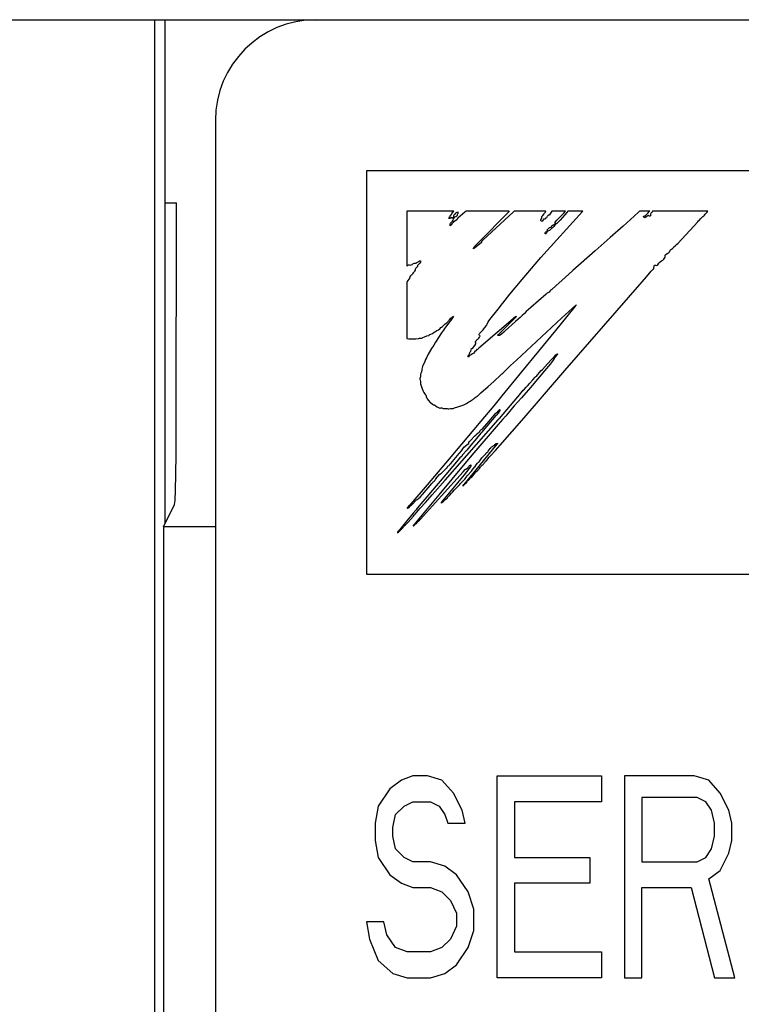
# Model space of a CAD drawing. Extents: x 63 to 816, y 33 to 569.
# Tile 8 of 23: x 441 to 448, y 424 to 434. Entities that reach past the tile are written whole.
import ezdxf

# ---------------------------------------------------------------- set-up
doc = ezdxf.new("R2010")
doc.units = 0
doc.header["$LTSCALE"] = 46.2
doc.layers.add('ALL_CURVE', color=7, linetype='CONTINUOUS')
doc.layers.add('ALL_FEATURES', color=7, linetype='CONTINUOUS')

msp = doc.modelspace()

# ---------------------------------------------------------------- linework, layer by layer
at = {"layer": 'ALL_CURVE', "color": 4, "linetype": 'CONTINUOUS'}
for p, q in [((444.5, 432.5), (444.5, 428.5)), ((481.5, 432.5), (444.5, 432.5)), ((444.5, 428.5), (462.5, 428.5)), ((444.96, 426.5), (444.845, 426.4574)), ((445.1037, 426.5), (444.96, 426.5)), ((445.2475, 426.4574), (445.1037, 426.5)), ((445.7937, 424.5), (445.7937, 426.5)), ((445.7937, 426.5), (446.8288, 426.5)), ((446.8288, 426.5), (446.8288, 426.2447)), ((447.0587, 426.5), (447.0587, 424.5)), ((447.7488, 426.5), (447.0587, 426.5)), ((447.8925, 426.4574), (447.7488, 426.5)), ((444.845, 426.4574), (444.73, 426.3723)), ((445.3625, 426.3298), (445.2475, 426.4574)), ((448.0075, 426.3298), (447.8925, 426.4574)), ((444.73, 426.3723), (444.615, 426.2021)), ((445.4488, 426.1596), (445.3625, 426.3298)), ((448.0938, 426.1596), (448.0075, 426.3298)), ((444.615, 426.2021), (444.5863, 426.0319)), ((444.7875, 426.117), (444.8738, 426.2021)), ((444.8738, 426.2021), (444.96, 426.2447)), ((444.96, 426.2447), (445.1325, 426.2447)), ((445.1325, 426.2447), (445.2187, 426.2021)), ((445.2187, 426.2021), (445.2763, 426.117)), ((445.9663, 426.2447), (445.9663, 425.6915)), ((446.8288, 426.2447), (445.9663, 426.2447)), ((447.2312, 426.2872), (447.2312, 425.6489)), ((447.7775, 426.2872), (447.2312, 426.2872)), ((447.8637, 426.2447), (447.7775, 426.2872)), ((447.9213, 426.1596), (447.8637, 426.2447)), ((444.7588, 425.9894), (444.7875, 426.117)), ((445.2763, 426.117), (445.305, 426.0319)), ((445.4775, 426.0319), (445.4488, 426.1596)), ((447.95, 426.0319), (447.9213, 426.1596)), ((448.1225, 426.0319), (448.0938, 426.1596)), ((444.5863, 426.0319), (444.5863, 425.8617)), ((445.305, 426.0319), (445.4775, 426.0319)), ((447.95, 425.9043), (447.95, 426.0319)), ((448.1225, 425.8617), (448.1225, 426.0319)), ((444.7588, 425.9043), (444.7588, 425.9894)), ((444.5863, 425.8617), (444.615, 425.6915)), ((444.7875, 425.7766), (444.7588, 425.9043)), ((447.9213, 425.7766), (447.95, 425.9043)), ((448.0938, 425.734), (448.1225, 425.8617)), ((444.8738, 425.6915), (444.7875, 425.7766)), ((447.8637, 425.6915), (447.9213, 425.7766)), ((448.0075, 425.5638), (448.0938, 425.734)), ((444.615, 425.6915), (444.73, 425.5213)), ((444.96, 425.6489), (444.8738, 425.6915)), ((445.1325, 425.6489), (444.96, 425.6489)), ((445.2763, 425.6064), (445.1325, 425.6489)), ((445.9663, 425.6915), (446.7137, 425.6915)), ((446.7137, 425.6915), (446.7137, 425.4362)), ((447.2312, 425.6489), (447.7775, 425.6489)), ((447.7775, 425.6489), (447.8637, 425.6915)), ((444.73, 425.5213), (444.845, 425.4362)), ((445.3912, 425.5213), (445.2763, 425.6064)), ((445.5063, 425.3511), (445.3912, 425.5213)), ((447.8925, 425.4787), (448.0075, 425.5638)), ((444.845, 425.4362), (444.96, 425.3936)), ((445.9663, 425.4362), (445.9663, 424.7553)), ((446.7137, 425.4362), (445.9663, 425.4362)), ((448.1512, 424.5), (447.8925, 425.4787)), ((444.96, 425.3936), (445.1325, 425.3936)), ((445.1325, 425.3936), (445.2475, 425.3511)), ((445.2475, 425.3511), (445.3338, 425.266)), ((445.5637, 425.1809), (445.5063, 425.3511)), ((447.2312, 424.5), (447.2312, 425.3936)), ((447.2312, 425.3936), (447.72, 425.3936)), ((447.72, 425.3936), (447.95, 424.5)), ((445.3338, 425.266), (445.3912, 425.1383)), ((445.3912, 425.1383), (445.3912, 425.0106)), ((445.5637, 424.9681), (445.5637, 425.1809)), ((444.5, 425.0532), (444.5288, 424.883)), ((444.6725, 425.0532), (444.5, 425.0532)), ((444.7012, 424.9255), (444.6725, 425.0532)), ((445.3912, 425.0106), (445.3338, 424.883)), ((445.5063, 424.7979), (445.5637, 424.9681)), ((444.5288, 424.883), (444.615, 424.6702)), ((444.7875, 424.7979), (444.7012, 424.9255)), ((445.3338, 424.883), (445.2475, 424.7979)), ((444.9025, 424.7553), (444.7875, 424.7979)), ((445.1325, 424.7553), (444.9025, 424.7553)), ((445.2475, 424.7979), (445.1325, 424.7553)), ((445.3912, 424.6277), (445.5063, 424.7979)), ((445.9663, 424.7553), (446.8288, 424.7553)), ((446.8288, 424.7553), (446.8288, 424.5)), ((444.615, 424.6702), (444.7588, 424.5426)), ((444.7588, 424.5426), (444.9025, 424.5)), ((445.1325, 424.5), (445.2763, 424.5426)), ((445.2763, 424.5426), (445.3912, 424.6277)), ((444.9025, 424.5), (445.1325, 424.5)), ((446.8288, 424.5), (445.7937, 424.5)), ((447.0587, 424.5), (447.2312, 424.5)), ((447.95, 424.5), (448.1512, 424.5))]:
    msp.add_line(p, q, dxfattribs=at)
at = {"layer": 'ALL_FEATURES', "color": 7, "linetype": 'CONTINUOUS'}
for p, q in [((394, 434), (482, 434)), ((442.3953, 434), (442.3953, 413.3184)), ((442.5, 434), (442.5, 429)), ((443, 433), (443, 413.5)), ((442.5, 432.1835), (442.6137, 432.1835)), ((444.9, 432.1), (444.9, 431.5596)), ((445.3646, 432.1), (444.9, 432.1)), ((445.3287, 432.0512), (445.3345, 432.0617)), ((445.3345, 432.0617), (445.3409, 432.0682)), ((445.3409, 432.0682), (445.3436, 432.0707)), ((445.3436, 432.0707), (445.3471, 432.0767)), ((445.3471, 432.0767), (445.3486, 432.0875)), ((445.3486, 432.0875), (445.3529, 432.0907)), ((445.3529, 432.0907), (445.3633, 432.0984)), ((445.3667, 432.062), (445.3632, 432.0544)), ((445.3633, 432.0984), (445.3646, 432.1)), ((445.3738, 432.0715), (445.3667, 432.062)), ((445.3831, 432.0815), (445.3738, 432.0715)), ((445.3881, 432.0851), (445.3831, 432.0815)), ((445.3938, 432.0881), (445.3881, 432.0851)), ((445.4082, 432.0925), (445.3938, 432.0881)), ((445.3987, 432.0576), (445.4004, 432.0602)), ((445.4004, 432.0602), (445.4018, 432.0661)), ((445.4018, 432.0661), (445.4021, 432.0674)), ((445.4021, 432.0674), (445.4051, 432.0751)), ((445.4755, 432.0921), (445.4051, 432.0304)), ((445.4051, 432.0751), (445.4073, 432.0794)), ((445.4073, 432.0794), (445.4091, 432.0868)), ((445.4091, 432.0868), (445.4082, 432.0925)), ((445.4802, 432.0964), (445.4755, 432.0921)), ((445.4854, 432.1), (445.4802, 432.0964)), ((445.9156, 432.1), (445.4854, 432.1)), ((445.9547, 432.091), (445.6549, 431.8166)), ((445.8746, 432.0577), (445.9135, 432.0976)), ((445.9135, 432.0976), (445.9156, 432.1)), ((445.9648, 432.1), (445.9547, 432.091)), ((446.2765, 432.1), (445.9648, 432.1)), ((446.2283, 431.6404), (446.6419, 432.0976)), ((446.2476, 432.059), (446.2596, 432.0735)), ((446.2596, 432.0735), (446.2658, 432.0808)), ((446.2658, 432.0808), (446.2729, 432.0908)), ((446.2729, 432.0908), (446.2765, 432.1)), ((446.2996, 432.0595), (446.297, 432.0566)), ((446.3046, 432.062), (446.2996, 432.0595)), ((446.3115, 432.0617), (446.3046, 432.062)), ((446.3152, 432.0664), (446.3115, 432.0617)), ((446.3243, 432.0822), (446.3152, 432.0664)), ((446.3299, 432.0919), (446.3243, 432.0822)), ((446.3358, 432.1), (446.3299, 432.0919)), ((446.4736, 432.1), (446.3358, 432.1)), ((446.3859, 432.0109), (446.4366, 432.0622)), ((446.4644, 432.0646), (446.4198, 432.0133)), ((446.4366, 432.0622), (446.4557, 432.0815)), ((446.4557, 432.0815), (446.4736, 432.1)), ((446.4857, 432.0894), (446.4644, 432.0646)), ((446.4955, 432.1), (446.4857, 432.0894)), ((446.6439, 432.1), (446.4955, 432.1)), ((446.6419, 432.0976), (446.6439, 432.1)), ((447.1967, 432.0902), (447.1552, 432.0521)), ((447.2077, 432.1), (447.1967, 432.0902)), ((447.3089, 432.1), (447.2077, 432.1)), ((447.2583, 432.0549), (447.2686, 432.0618)), ((447.2686, 432.0618), (447.2829, 432.0751)), ((447.2829, 432.0751), (447.291, 432.0836)), ((447.291, 432.0836), (447.3037, 432.0964)), ((447.3037, 432.0964), (447.3089, 432.1)), ((447.3187, 432.079), (447.3164, 432.0703)), ((447.3164, 432.0703), (447.3172, 432.0577)), ((447.3231, 432.085), (447.3187, 432.079)), ((447.3237, 432.0855), (447.3231, 432.085)), ((447.3277, 432.0891), (447.3237, 432.0855)), ((447.331, 432.0936), (447.3277, 432.0891)), ((447.3365, 432.1), (447.331, 432.0936)), ((447.8826, 432.1), (447.3365, 432.1)), ((447.8443, 432.0556), (447.8496, 432.0617)), ((447.8496, 432.0617), (447.8572, 432.0716)), ((447.8572, 432.0716), (447.8688, 432.0825)), ((447.8688, 432.0825), (447.8705, 432.084)), ((447.8705, 432.084), (447.8786, 432.0925)), ((447.8786, 432.0925), (447.8826, 432.1)), ((445.3142, 432.0285), (445.3185, 432.0362)), ((445.3189, 432.0271), (445.3142, 432.0285)), ((445.3185, 432.0362), (445.3242, 432.0436)), ((445.3261, 432.028), (445.3189, 432.0271)), ((445.3242, 432.0436), (445.3287, 432.0512)), ((445.3328, 432.0304), (445.3261, 432.028)), ((445.3281, 431.9572), (445.3284, 431.9703)), ((445.3284, 431.9703), (445.3296, 431.9761)), ((445.3296, 431.9761), (445.3315, 431.9811)), ((445.3381, 431.9668), (445.3307, 431.9585)), ((445.3315, 431.9811), (445.3374, 431.9898)), ((445.3369, 432.0339), (445.3328, 432.0304)), ((445.3409, 432.0383), (445.3369, 432.0339)), ((445.3374, 431.9898), (445.3479, 431.9995)), ((445.3451, 431.9751), (445.3381, 431.9668)), ((445.3449, 432.0403), (445.3409, 432.0383)), ((445.3467, 432.0343), (445.3449, 432.0403)), ((445.3603, 431.991), (445.3451, 431.9751)), ((445.3492, 432.0307), (445.3467, 432.0343)), ((445.3479, 431.9995), (445.3521, 432.0035)), ((445.3536, 432.0329), (445.3492, 432.0307)), ((445.3521, 432.0035), (445.3582, 432.0115)), ((445.3567, 432.0354), (445.3536, 432.0329)), ((445.3603, 432.0411), (445.3567, 432.0354)), ((445.3582, 432.0115), (445.3631, 432.025)), ((445.3632, 432.0544), (445.3603, 432.0411)), ((445.3756, 432.0034), (445.3603, 431.991)), ((445.3631, 432.025), (445.3687, 432.0357)), ((445.3687, 432.0357), (445.3756, 432.0437)), ((445.3756, 432.0437), (445.3843, 432.049)), ((445.3873, 432.0132), (445.3756, 432.0034)), ((445.3843, 432.049), (445.3958, 432.055)), ((445.4051, 432.0304), (445.3873, 432.0132)), ((445.3958, 432.055), (445.3987, 432.0576)), ((445.642, 431.8231), (445.8746, 432.0577)), ((446.229, 432.0102), (446.2293, 432.0164)), ((446.2319, 432.0048), (446.229, 432.0102)), ((446.2293, 432.0164), (446.2329, 432.0243)), ((446.2389, 432.0003), (446.2319, 432.0048)), ((446.2329, 432.0243), (446.2364, 432.0295)), ((446.2364, 432.0295), (446.2379, 432.034)), ((446.2379, 432.034), (446.2382, 432.043)), ((446.2382, 432.043), (446.2383, 432.0437)), ((446.2383, 432.0437), (446.2395, 432.0484)), ((446.2414, 432.001), (446.2389, 432.0003)), ((446.2395, 432.0484), (446.2476, 432.059)), ((446.2446, 432.0058), (446.2414, 432.001)), ((446.2497, 432.0154), (446.2446, 432.0058)), ((446.254, 432.0203), (446.2497, 432.0154)), ((446.2584, 432.0217), (446.254, 432.0203)), ((446.2671, 432.0231), (446.2584, 432.0217)), ((446.2757, 432.0277), (446.2671, 432.0231)), ((446.2841, 432.0358), (446.2757, 432.0277)), ((446.2919, 432.0474), (446.2841, 432.0358)), ((446.2944, 432.0521), (446.2919, 432.0474)), ((446.297, 432.0566), (446.2944, 432.0521)), ((446.3373, 431.9527), (446.3388, 431.9621)), ((446.3388, 431.9621), (446.3454, 431.962)), ((446.3454, 431.962), (446.3531, 431.9651)), ((446.3531, 431.9651), (446.3624, 431.9723)), ((446.3624, 431.9723), (446.3725, 431.983)), ((446.3703, 431.9684), (446.363, 431.9596)), ((446.3673, 431.9894), (446.3697, 431.993)), ((446.3684, 431.9873), (446.3673, 431.9894)), ((446.3729, 431.9859), (446.3684, 431.9873)), ((446.3697, 431.993), (446.3859, 432.0109)), ((446.3766, 431.9727), (446.3703, 431.9684)), ((446.3725, 431.983), (446.3748, 431.9854)), ((446.3748, 431.9854), (446.3729, 431.9859)), ((446.3862, 431.978), (446.3766, 431.9727)), ((446.3921, 431.9839), (446.3862, 431.978)), ((446.4198, 432.0133), (446.3921, 431.9839)), ((447.1552, 432.0521), (447.0444, 431.9538)), ((447.2478, 432.0506), (447.2488, 432.0518)), ((447.2478, 432.0467), (447.2478, 432.0506)), ((447.2502, 432.0418), (447.2478, 432.0467)), ((447.2488, 432.0518), (447.2583, 432.0549)), ((447.2548, 432.0371), (447.2502, 432.0418)), ((447.2582, 432.0363), (447.2548, 432.0371)), ((447.268, 432.0401), (447.2582, 432.0363)), ((447.2745, 432.0442), (447.268, 432.0401)), ((447.2799, 432.0496), (447.2745, 432.0442)), ((447.2848, 432.0542), (447.2799, 432.0496)), ((447.2933, 432.0579), (447.2848, 432.0542)), ((447.2967, 432.059), (447.2933, 432.0579)), ((447.2997, 432.0524), (447.2967, 432.059)), ((447.3016, 432.0508), (447.2997, 432.0524)), ((447.3036, 432.0502), (447.3016, 432.0508)), ((447.3082, 432.0512), (447.3036, 432.0502)), ((447.3142, 432.0553), (447.3082, 432.0512)), ((447.3172, 432.0577), (447.3142, 432.0553)), ((447.5871, 431.7816), (447.7835, 431.9966)), ((447.7835, 431.9966), (447.7923, 432.0044)), ((447.7923, 432.0044), (447.799, 432.0103)), ((447.799, 432.0103), (447.8155, 432.0269)), ((447.8155, 432.0269), (447.8257, 432.04)), ((447.8257, 432.04), (447.8313, 432.0461)), ((447.8313, 432.0461), (447.8346, 432.0485)), ((447.8346, 432.0485), (447.8443, 432.0556)), ((445.3307, 431.9585), (445.3281, 431.9572)), ((446.2692, 431.8839), (446.2724, 431.8895)), ((446.2696, 431.8793), (446.2692, 431.8839)), ((446.2703, 431.8781), (446.2696, 431.8793)), ((446.2738, 431.8757), (446.2703, 431.8781)), ((446.2724, 431.8895), (446.2791, 431.8951)), ((446.2783, 431.8765), (446.2738, 431.8757)), ((446.28, 431.8791), (446.2783, 431.8765)), ((446.2791, 431.8951), (446.2864, 431.9003)), ((446.2826, 431.8861), (446.28, 431.8791)), ((446.2878, 431.8932), (446.2826, 431.8861)), ((446.2864, 431.9003), (446.2915, 431.9058)), ((446.2981, 431.9016), (446.2878, 431.8932)), ((446.2915, 431.9058), (446.2935, 431.9119)), ((446.2932, 431.917), (446.2947, 431.9217)), ((446.2935, 431.9119), (446.2932, 431.917)), ((446.2947, 431.9217), (446.2968, 431.9238)), ((446.2968, 431.9238), (446.3001, 431.9258)), ((446.3124, 431.9111), (446.2981, 431.9016)), ((446.3001, 431.9258), (446.3025, 431.9284)), ((446.3025, 431.9284), (446.3066, 431.9333)), ((446.3066, 431.9333), (446.3134, 431.9383)), ((446.326, 431.9212), (446.3124, 431.9111)), ((446.3134, 431.9383), (446.3223, 431.941)), ((446.3223, 431.941), (446.327, 431.9423)), ((446.3344, 431.9302), (446.326, 431.9212)), ((446.327, 431.9423), (446.3332, 431.9463)), ((446.3332, 431.9463), (446.3373, 431.9527)), ((446.3413, 431.9326), (446.3344, 431.9302)), ((446.3482, 431.9386), (446.3413, 431.9326)), ((446.3565, 431.9498), (446.3482, 431.9386)), ((446.363, 431.9596), (446.3565, 431.9498)), ((447.0444, 431.9538), (446.9142, 431.8396)), ((445.584, 431.7647), (445.599, 431.78)), ((445.599, 431.78), (445.642, 431.8231)), ((445.6394, 431.7912), (445.6027, 431.76)), ((445.641, 431.8003), (445.6394, 431.7912)), ((445.6454, 431.8079), (445.641, 431.8003)), ((445.652, 431.8143), (445.6454, 431.8079)), ((445.6549, 431.8166), (445.652, 431.8143)), ((446.9142, 431.8396), (446.7679, 431.7071)), ((447.5649, 431.7621), (447.5744, 431.7698)), ((447.5744, 431.7698), (447.5871, 431.7816)), ((445.5701, 431.733), (445.5615, 431.7269)), ((445.5615, 431.7269), (445.5619, 431.7312)), ((445.5619, 431.7312), (445.5652, 431.7394)), ((445.5652, 431.7394), (445.5656, 431.7402)), ((445.5656, 431.7402), (445.5711, 431.7493)), ((445.6027, 431.76), (445.5701, 431.733)), ((445.5711, 431.7493), (445.584, 431.7647)), ((446.7679, 431.7071), (446.5454, 431.5113)), ((447.4623, 431.6658), (447.4687, 431.672)), ((447.4687, 431.672), (447.4813, 431.6802)), ((447.4813, 431.6802), (447.4866, 431.6836)), ((447.4866, 431.6836), (447.498, 431.6925)), ((447.498, 431.6925), (447.5063, 431.7022)), ((447.5063, 431.7022), (447.512, 431.7139)), ((447.512, 431.7139), (447.5145, 431.7165)), ((447.5145, 431.7165), (447.5239, 431.7228)), ((447.5239, 431.7228), (447.5344, 431.7316)), ((447.5344, 431.7316), (447.5427, 431.7421)), ((447.5427, 431.7421), (447.5486, 431.7487)), ((447.5486, 431.7487), (447.5649, 431.7621)), ((444.9432, 431.5684), (444.9535, 431.5735)), ((444.9535, 431.5735), (444.9592, 431.578)), ((444.9592, 431.578), (444.9667, 431.5829)), ((444.9667, 431.5829), (444.9756, 431.5851)), ((444.9756, 431.5851), (444.984, 431.5854)), ((444.984, 431.5854), (444.9902, 431.5861)), ((444.9902, 431.5861), (444.9997, 431.5908)), ((444.9997, 431.5908), (445.0179, 431.6036)), ((445.0179, 431.5744), (445.0099, 431.5676)), ((445.0179, 431.6036), (445.0262, 431.6071)), ((445.0263, 431.5839), (445.0179, 431.5744)), ((445.0262, 431.6071), (445.034, 431.6075)), ((445.033, 431.5963), (445.0263, 431.5839)), ((445.0361, 431.6022), (445.033, 431.5963)), ((445.034, 431.6075), (445.0359, 431.6067)), ((445.0359, 431.6067), (445.0367, 431.6055)), ((445.0367, 431.6055), (445.0361, 431.6022)), ((446.0423, 431.4229), (446.1708, 431.5747)), ((446.1708, 431.5747), (446.2283, 431.6404)), ((447.3882, 431.569), (447.3986, 431.5848)), ((447.3986, 431.5848), (447.411, 431.5981)), ((447.411, 431.5981), (447.4246, 431.6086)), ((447.4246, 431.6086), (447.437, 431.6154)), ((447.437, 431.6154), (447.4391, 431.6165)), ((447.4391, 431.6165), (447.4448, 431.6215)), ((447.4448, 431.6215), (447.4469, 431.624)), ((447.4469, 431.624), (447.4556, 431.6364)), ((447.4556, 431.6364), (447.4596, 431.6455)), ((447.4592, 431.6553), (447.4595, 431.6592)), ((447.4599, 431.6509), (447.4592, 431.6553)), ((447.4595, 431.6592), (447.4623, 431.6658)), ((447.4596, 431.6455), (447.4599, 431.6509)), ((444.9, 431.5596), (444.9036, 431.56)), ((444.9036, 431.56), (444.9073, 431.564)), ((444.9073, 431.564), (444.9098, 431.5664)), ((444.9098, 431.5664), (444.9151, 431.5686)), ((444.9151, 431.5686), (444.9187, 431.5687)), ((444.9187, 431.5687), (444.9232, 431.5677)), ((444.9232, 431.5677), (444.933, 431.5664)), ((444.933, 431.5664), (444.9432, 431.5684)), ((444.9553, 431.4791), (444.952, 431.4729)), ((444.9611, 431.4895), (444.9553, 431.4791)), ((444.9645, 431.493), (444.9611, 431.4895)), ((444.9707, 431.498), (444.9645, 431.493)), ((444.9764, 431.5065), (444.9707, 431.498)), ((444.9805, 431.5169), (444.9764, 431.5065)), ((444.9809, 431.519), (444.9805, 431.5169)), ((444.9828, 431.5259), (444.9809, 431.519)), ((444.9882, 431.5332), (444.9828, 431.5259)), ((444.9929, 431.5377), (444.9882, 431.5332)), ((445.0011, 431.5451), (444.9929, 431.5377)), ((445.0037, 431.5554), (445.0011, 431.5451)), ((445.0063, 431.5637), (445.0037, 431.5554)), ((445.0099, 431.5676), (445.0063, 431.5637)), ((446.5454, 431.5113), (446.4698, 431.4424)), ((447.2752, 431.45), (447.3235, 431.5054)), ((447.3235, 431.5054), (447.3433, 431.5264)), ((447.3433, 431.5264), (447.3488, 431.5308)), ((447.3488, 431.5308), (447.349, 431.533)), ((447.349, 431.533), (447.3529, 431.5571)), ((447.3529, 431.5571), (447.355, 431.5653)), ((447.355, 431.5653), (447.3653, 431.5647)), ((447.3653, 431.5647), (447.3672, 431.5645)), ((447.3672, 431.5645), (447.3781, 431.5639)), ((447.3781, 431.5639), (447.3844, 431.5654)), ((447.3844, 431.5654), (447.3882, 431.569)), ((444.9029, 431.4039), (444.9, 431.3949)), ((444.9, 431.3949), (444.9, 430.8393)), ((444.9096, 431.4145), (444.9029, 431.4039)), ((444.9197, 431.4262), (444.9096, 431.4145)), ((444.9241, 431.4315), (444.9197, 431.4262)), ((444.9269, 431.4396), (444.9241, 431.4315)), ((444.9291, 431.4483), (444.9269, 431.4396)), ((444.9298, 431.4504), (444.9291, 431.4483)), ((444.9341, 431.4592), (444.9298, 431.4504)), ((444.9407, 431.4659), (444.9341, 431.4592)), ((444.9502, 431.4706), (444.9407, 431.4659)), ((444.952, 431.4729), (444.9502, 431.4706)), ((445.922, 431.2779), (446.0423, 431.4229)), ((446.4698, 431.4424), (446.3778, 431.3603)), ((446.4663, 430.5217), (447.2337, 431.4017)), ((447.2337, 431.4017), (447.2752, 431.45)), ((446.2808, 431.2794), (446.1287, 431.1461)), ((446.2904, 431.2872), (446.2808, 431.2794)), ((446.298, 431.2917), (446.2904, 431.2872)), ((446.31, 431.2996), (446.298, 431.2917)), ((446.3177, 431.3072), (446.31, 431.2996)), ((446.3223, 431.3158), (446.3177, 431.3072)), ((446.3246, 431.3166), (446.3223, 431.3158)), ((446.337, 431.3257), (446.3246, 431.3166)), ((446.3778, 431.3603), (446.337, 431.3257)), ((445.8324, 431.1653), (445.8509, 431.1898)), ((445.8509, 431.1898), (445.922, 431.2779)), ((445.7231, 431.0253), (445.8034, 431.1289)), ((445.8034, 431.1289), (445.8269, 431.1583)), ((445.8269, 431.1583), (445.8305, 431.1619)), ((445.8305, 431.1619), (445.8324, 431.1653)), ((446.0654, 431.088), (446.0442, 431.0672)), ((446.0832, 431.1052), (446.0654, 431.088)), ((446.1287, 431.1461), (446.0832, 431.1052)), ((446.4316, 431.0393), (446.5412, 431.1394)), ((446.5685, 431.1575), (446.4873, 431.0569)), ((446.5412, 431.1394), (446.575, 431.1689)), ((446.5802, 431.1727), (446.5685, 431.1575)), ((446.575, 431.1689), (446.5802, 431.1727)), ((445.2793, 430.9823), (445.2942, 430.9941)), ((445.2942, 430.9941), (445.3078, 431.0062)), ((445.3078, 431.0062), (445.3139, 431.0139)), ((445.3155, 430.9927), (445.311, 430.9855)), ((445.3139, 431.0139), (445.3215, 431.0245)), ((445.3269, 431.0072), (445.3155, 430.9927)), ((445.3215, 431.0245), (445.3358, 431.0391)), ((445.344, 431.0303), (445.3269, 431.0072)), ((445.3358, 431.0391), (445.3532, 431.0535)), ((445.3533, 431.0442), (445.344, 431.0303)), ((445.3532, 431.0535), (445.3616, 431.0592)), ((445.3616, 431.0592), (445.3533, 431.0442)), ((445.976, 431.053), (445.6135, 430.7415)), ((445.6959, 430.9821), (445.7068, 431.0022)), ((445.7068, 431.0022), (445.7231, 431.0253)), ((445.8575, 430.9277), (445.9478, 431.0172)), ((445.9761, 431.0072), (445.8736, 430.9161)), ((445.9478, 431.0172), (445.9814, 431.0514)), ((445.9811, 431.0542), (445.976, 431.053)), ((446.0027, 431.0297), (445.9761, 431.0072)), ((445.9857, 431.0564), (445.9811, 431.0542)), ((445.9814, 431.0514), (445.9857, 431.0564)), ((445.9853, 430.6241), (446.4316, 431.0393)), ((446.0216, 431.0461), (446.0027, 431.0297)), ((446.0442, 431.0672), (446.0216, 431.0461)), ((446.4873, 431.0569), (446.3735, 430.9173)), ((445.1385, 430.8818), (445.1524, 430.8886)), ((445.1524, 430.8886), (445.171, 430.901)), ((445.171, 430.901), (445.1824, 430.909)), ((445.1824, 430.909), (445.195, 430.9164)), ((445.195, 430.9164), (445.2116, 430.9255)), ((445.2116, 430.9255), (445.2263, 430.9353)), ((445.2263, 430.9353), (445.2296, 430.9386)), ((445.2296, 430.9386), (445.2349, 430.9464)), ((445.2441, 430.8942), (445.2296, 430.874)), ((445.2349, 430.9464), (445.2424, 430.9521)), ((445.2424, 430.9521), (445.2522, 430.9569)), ((445.2616, 430.9216), (445.2441, 430.8942)), ((445.2522, 430.9569), (445.2531, 430.9573)), ((445.2531, 430.9573), (445.2567, 430.9601)), ((445.2567, 430.9601), (445.2641, 430.969)), ((445.262, 430.9223), (445.2616, 430.9216)), ((445.2733, 430.9369), (445.262, 430.9223)), ((445.2641, 430.969), (445.2793, 430.9823)), ((445.2842, 430.9504), (445.2733, 430.9369)), ((445.307, 430.9794), (445.2842, 430.9504)), ((445.311, 430.9855), (445.307, 430.9794)), ((445.62, 430.8871), (445.6336, 430.9028)), ((445.6336, 430.9028), (445.6415, 430.9109)), ((445.6415, 430.9109), (445.6558, 430.9248)), ((445.6558, 430.9248), (445.6636, 430.9333)), ((445.6636, 430.9333), (445.6743, 430.9465)), ((445.6743, 430.9465), (445.689, 430.9667)), ((445.689, 430.9667), (445.6925, 430.9731)), ((445.6925, 430.9731), (445.6959, 430.9821)), ((445.8106, 430.8817), (445.8575, 430.9277)), ((445.8603, 430.9022), (445.8368, 430.8818)), ((445.8736, 430.9161), (445.8603, 430.9022)), ((446.3735, 430.9173), (446.0358, 430.5084)), ((444.9, 430.8393), (444.9179, 430.8354)), ((444.9179, 430.8354), (444.9416, 430.8337)), ((444.9416, 430.8337), (444.9711, 430.8348)), ((444.9711, 430.8348), (444.989, 430.8367)), ((444.989, 430.8367), (445.0164, 430.8393)), ((445.0164, 430.8393), (445.0254, 430.8402)), ((445.0254, 430.8402), (445.0449, 430.8431)), ((445.0449, 430.8431), (445.0533, 430.8464)), ((445.0533, 430.8464), (445.0589, 430.8498)), ((445.0589, 430.8498), (445.0729, 430.8563)), ((445.0729, 430.8563), (445.0985, 430.8637)), ((445.0985, 430.8637), (445.1157, 430.8691)), ((445.1157, 430.8691), (445.1233, 430.874)), ((445.1233, 430.874), (445.1255, 430.8772)), ((445.1255, 430.8772), (445.127, 430.8789)), ((445.127, 430.8789), (445.1385, 430.8818)), ((445.1824, 430.8007), (445.166, 430.7725)), ((445.219, 430.8584), (445.1824, 430.8007)), ((445.2296, 430.874), (445.219, 430.8584)), ((445.5805, 430.8086), (445.583, 430.8143)), ((445.5808, 430.8012), (445.5805, 430.8086)), ((445.5836, 430.7921), (445.5808, 430.8012)), ((445.583, 430.8143), (445.5854, 430.8167)), ((445.5839, 430.7916), (445.5836, 430.7921)), ((445.585, 430.788), (445.5839, 430.7916)), ((445.5854, 430.8167), (445.5888, 430.8187)), ((445.5888, 430.8187), (445.591, 430.8213)), ((445.591, 430.8213), (445.5945, 430.8275)), ((445.5945, 430.8275), (445.5965, 430.8295)), ((445.5965, 430.8295), (445.6046, 430.8332)), ((445.6046, 430.8332), (445.6127, 430.8404)), ((445.6127, 430.8404), (445.6203, 430.8512)), ((445.6166, 430.8749), (445.617, 430.8823)), ((445.6191, 430.8692), (445.6166, 430.8749)), ((445.617, 430.8823), (445.62, 430.8871)), ((445.6236, 430.8647), (445.6191, 430.8692)), ((445.6203, 430.8512), (445.6245, 430.8596)), ((445.6254, 430.8631), (445.6236, 430.8647)), ((445.6245, 430.8596), (445.6254, 430.8631)), ((445.801, 430.868), (445.8027, 430.8734)), ((445.8073, 430.868), (445.801, 430.868)), ((445.8027, 430.8734), (445.8074, 430.8786)), ((445.8183, 430.8695), (445.8073, 430.868)), ((445.8074, 430.8786), (445.8106, 430.8817)), ((445.8258, 430.873), (445.8183, 430.8695)), ((445.8368, 430.8818), (445.8258, 430.873)), ((445.145, 430.7383), (445.112, 430.6829)), ((445.166, 430.7725), (445.145, 430.7383)), ((445.5205, 430.6872), (445.5234, 430.6959)), ((445.523, 430.7005), (445.5285, 430.7048)), ((445.5234, 430.6959), (445.523, 430.7005)), ((445.5285, 430.7048), (445.5333, 430.713)), ((445.5333, 430.713), (445.5375, 430.7257)), ((445.5375, 430.7257), (445.5405, 430.7381)), ((445.5405, 430.7381), (445.5416, 430.7402)), ((445.5416, 430.7402), (445.544, 430.7395)), ((445.544, 430.7395), (445.5479, 430.7376)), ((445.5479, 430.7376), (445.5513, 430.7383)), ((445.5513, 430.7383), (445.5546, 430.7433)), ((445.5624, 430.6939), (445.5515, 430.6848)), ((445.5546, 430.7433), (445.5605, 430.7536)), ((445.5605, 430.7536), (445.5724, 430.7699)), ((445.5691, 430.7032), (445.5624, 430.6939)), ((445.5736, 430.7129), (445.5691, 430.7032)), ((445.5724, 430.7699), (445.5832, 430.7843)), ((445.5766, 430.7125), (445.5736, 430.7129)), ((445.5792, 430.7131), (445.5766, 430.7125)), ((445.5835, 430.7164), (445.5792, 430.7131)), ((445.5832, 430.7843), (445.585, 430.788)), ((445.5919, 430.7294), (445.5835, 430.7164)), ((445.5954, 430.7316), (445.5919, 430.7294)), ((445.5975, 430.7314), (445.5954, 430.7316)), ((445.5999, 430.7303), (445.5975, 430.7314)), ((445.6135, 430.7415), (445.5999, 430.7303)), ((445.0775, 430.6098), (445.0603, 430.5742)), ((445.0852, 430.6291), (445.0775, 430.6098)), ((445.0933, 430.6479), (445.0852, 430.6291)), ((445.112, 430.6829), (445.0933, 430.6479)), ((445.5063, 430.6614), (445.5078, 430.6646)), ((445.5076, 430.6576), (445.5063, 430.6614)), ((445.5115, 430.6539), (445.5076, 430.6576)), ((445.5078, 430.6646), (445.5128, 430.6728)), ((445.5148, 430.6599), (445.5115, 430.6539)), ((445.5128, 430.6728), (445.5205, 430.6872)), ((445.5184, 430.6647), (445.5148, 430.6599)), ((445.5265, 430.6716), (445.5184, 430.6647)), ((445.5378, 430.6775), (445.5265, 430.6716)), ((445.5393, 430.6782), (445.5378, 430.6775)), ((445.5515, 430.6848), (445.5393, 430.6782)), ((445.9279, 430.5695), (445.9853, 430.6241)), ((446.2949, 430.5872), (446.3346, 430.6299)), ((446.3496, 430.6226), (446.3213, 430.5852)), ((446.3346, 430.6299), (446.3484, 430.6446)), ((446.3484, 430.6446), (446.3625, 430.6592)), ((446.3611, 430.6406), (446.3496, 430.6226)), ((446.3691, 430.6487), (446.3611, 430.6406)), ((446.3625, 430.6592), (446.3779, 430.6756)), ((446.3781, 430.6628), (446.3691, 430.6487)), ((446.3779, 430.6756), (446.3835, 430.6799)), ((446.3841, 430.6725), (446.3781, 430.6628)), ((446.3835, 430.6799), (446.3887, 430.684)), ((446.3903, 430.6775), (446.3841, 430.6725)), ((446.3887, 430.684), (446.39, 430.6868)), ((446.39, 430.6868), (446.3909, 430.6874)), ((446.3914, 430.6791), (446.3903, 430.6775)), ((446.3909, 430.6874), (446.3921, 430.6871)), ((446.3933, 430.6845), (446.3914, 430.6791)), ((446.3921, 430.6871), (446.3933, 430.6845)), ((445.0423, 430.5023), (445.0381, 430.494)), ((445.0461, 430.5056), (445.0423, 430.5023)), ((445.048, 430.5286), (445.0461, 430.5056)), ((445.0489, 430.5354), (445.048, 430.5286)), ((445.0541, 430.5602), (445.0489, 430.5354)), ((445.058, 430.5713), (445.0541, 430.5602)), ((445.0603, 430.5742), (445.058, 430.5713)), ((446.0358, 430.5084), (445.8405, 430.2708)), ((445.8504, 430.4944), (445.9279, 430.5695)), ((446.062, 430.0529), (446.4663, 430.5217)), ((446.2657, 430.5173), (446.1265, 430.3535)), ((446.2008, 430.4835), (446.2124, 430.4992)), ((446.2124, 430.4992), (446.2317, 430.5208)), ((446.2317, 430.5208), (446.2429, 430.5323)), ((446.2429, 430.5323), (446.2949, 430.5872)), ((446.3213, 430.5852), (446.2657, 430.5173)), ((445.0311, 430.4508), (445.0294, 430.4417)), ((445.0294, 430.4417), (445.0296, 430.4364)), ((445.0296, 430.4364), (445.0308, 430.4299)), ((445.0308, 430.4299), (445.0348, 430.409)), ((445.0332, 430.459), (445.0311, 430.4508)), ((445.034, 430.4715), (445.0332, 430.459)), ((445.035, 430.4827), (445.034, 430.4715)), ((445.0348, 430.409), (445.0347, 430.3964)), ((445.0381, 430.494), (445.035, 430.4827)), ((445.7073, 430.3635), (445.7606, 430.4126)), ((445.7606, 430.4126), (445.8314, 430.4775)), ((445.8314, 430.4775), (445.842, 430.4867)), ((445.842, 430.4867), (445.8504, 430.4944)), ((446.1194, 430.3942), (446.1476, 430.4282)), ((446.1476, 430.4282), (446.1703, 430.4542)), ((446.1703, 430.4542), (446.1768, 430.4603)), ((446.1768, 430.4603), (446.1879, 430.4692)), ((446.1879, 430.4692), (446.1964, 430.4788)), ((446.1964, 430.4788), (446.2008, 430.4835)), ((445.0347, 430.3964), (445.034, 430.3924)), ((445.034, 430.3924), (445.034, 430.388)), ((445.034, 430.388), (445.0433, 430.3602)), ((445.0433, 430.3602), (445.0566, 430.3241)), ((445.0566, 430.3241), (445.0671, 430.3024)), ((445.0671, 430.3024), (445.0729, 430.2931)), ((445.6331, 430.3002), (445.7073, 430.3635)), ((446.0266, 430.2932), (446.0461, 430.3175)), ((446.1265, 430.3535), (446.035, 430.2496)), ((446.0461, 430.3175), (446.0533, 430.3247)), ((446.0533, 430.3247), (446.0664, 430.3362)), ((446.0664, 430.3362), (446.0792, 430.3512)), ((446.0792, 430.3512), (446.0879, 430.3635)), ((446.0879, 430.3635), (446.0911, 430.3675)), ((446.0911, 430.3675), (446.1031, 430.3772)), ((446.1031, 430.3772), (446.1194, 430.3942)), ((445.0729, 430.2931), (445.0796, 430.2843)), ((445.0796, 430.2843), (445.0857, 430.2784)), ((445.0857, 430.2784), (445.0865, 430.2777)), ((445.0865, 430.2777), (445.0899, 430.2727)), ((445.0899, 430.2727), (445.0917, 430.262)), ((445.0917, 430.262), (445.0939, 430.2527)), ((445.0939, 430.2527), (445.1007, 430.2399)), ((445.1007, 430.2399), (445.1134, 430.2233)), ((445.1134, 430.2233), (445.1319, 430.2044)), ((445.1319, 430.2044), (445.1344, 430.2022)), ((445.4892, 430.1947), (445.5047, 430.2044)), ((445.5047, 430.2044), (445.5124, 430.2089)), ((445.5124, 430.2089), (445.5261, 430.2158)), ((445.5261, 430.2158), (445.5358, 430.2229)), ((445.5358, 430.2229), (445.5455, 430.2301)), ((445.5455, 430.2301), (445.5522, 430.2328)), ((445.5522, 430.2328), (445.5542, 430.2346)), ((445.5542, 430.2346), (445.5579, 430.2388)), ((445.5579, 430.2388), (445.5633, 430.2409)), ((445.5633, 430.2409), (445.5671, 430.243)), ((445.5671, 430.243), (445.5745, 430.251)), ((445.5745, 430.251), (445.5761, 430.2527)), ((445.5761, 430.2527), (445.5858, 430.2611)), ((445.5858, 430.2611), (445.5972, 430.2673)), ((445.5972, 430.2673), (445.6019, 430.2708)), ((445.6019, 430.2708), (445.6331, 430.3002)), ((445.8405, 430.2708), (445.7611, 430.1719)), ((445.8193, 430.0466), (446.0015, 430.2611)), ((446.035, 430.2496), (445.9641, 430.1703)), ((446.0015, 430.2611), (446.0182, 430.2824)), ((446.0182, 430.2824), (446.0266, 430.2932)), ((445.1344, 430.2022), (445.1525, 430.1882)), ((445.1525, 430.1882), (445.1648, 430.1814)), ((445.1648, 430.1814), (445.1718, 430.1798)), ((445.1718, 430.1798), (445.1747, 430.1771)), ((445.1747, 430.1771), (445.1753, 430.1764)), ((445.1753, 430.1764), (445.1827, 430.1695)), ((445.1827, 430.1695), (445.1983, 430.1605)), ((445.1983, 430.1605), (445.2265, 430.1491)), ((445.2265, 430.1491), (445.231, 430.149)), ((445.231, 430.149), (445.2359, 430.1496)), ((445.2359, 430.1496), (445.2452, 430.15)), ((445.2452, 430.15), (445.2518, 430.1481)), ((445.2518, 430.1481), (445.2599, 430.1455)), ((445.2599, 430.1455), (445.2728, 430.1448)), ((445.2728, 430.1448), (445.2819, 430.145)), ((445.2819, 430.145), (445.2986, 430.1448)), ((445.2986, 430.1448), (445.3104, 430.1425)), ((445.3104, 430.1425), (445.3168, 430.1421)), ((445.3168, 430.1421), (445.3338, 430.1433)), ((445.3338, 430.1433), (445.347, 430.1435)), ((445.347, 430.1435), (445.357, 430.1441)), ((445.357, 430.1441), (445.3665, 430.1476)), ((445.3665, 430.1476), (445.3715, 430.1499)), ((445.3715, 430.1499), (445.3804, 430.1528)), ((445.3804, 430.1528), (445.3959, 430.1569)), ((445.3959, 430.1569), (445.4339, 430.1701)), ((445.4339, 430.1701), (445.4463, 430.1748)), ((445.4463, 430.1748), (445.4724, 430.1853)), ((445.4724, 430.1853), (445.4892, 430.1947)), ((445.7611, 430.1719), (445.634, 430.0189)), ((445.7871, 430.1026), (445.7927, 430.1068)), ((445.7927, 430.1068), (445.7995, 430.1075)), ((445.7995, 430.1075), (445.7997, 430.1083)), ((445.7997, 430.1083), (445.8045, 430.1187)), ((445.8045, 430.1187), (445.8075, 430.1226)), ((445.8131, 430.1072), (445.8053, 430.0984)), ((445.8075, 430.1226), (445.8113, 430.1258)), ((445.8113, 430.1258), (445.8133, 430.1302)), ((445.8192, 430.1145), (445.8131, 430.1072)), ((445.8133, 430.1302), (445.814, 430.131)), ((445.814, 430.131), (445.8183, 430.1328)), ((445.8183, 430.1328), (445.8227, 430.1314)), ((445.8219, 430.1223), (445.8192, 430.1145)), ((445.8226, 430.1305), (445.8219, 430.1223)), ((445.8227, 430.1314), (445.8226, 430.1305)), ((445.917, 430.115), (445.8873, 430.0795)), ((445.9323, 430.1343), (445.917, 430.115)), ((445.9425, 430.1466), (445.9323, 430.1343)), ((445.9641, 430.1703), (445.9425, 430.1466)), ((445.2787, 429.4325), (445.8047, 430.033)), ((445.634, 430.0189), (445.3184, 429.6436)), ((445.6505, 429.9424), (445.7153, 430.0176)), ((445.7824, 430.0758), (445.6931, 429.9705)), ((445.7153, 430.0176), (445.7818, 430.0966)), ((445.7818, 430.0966), (445.7871, 430.1026)), ((445.7858, 430.076), (445.7824, 430.0758)), ((445.7908, 430.08), (445.7858, 430.076)), ((445.7998, 430.0912), (445.7908, 430.08)), ((445.8053, 430.0984), (445.7998, 430.0912)), ((445.8047, 430.033), (445.8056, 430.0339)), ((445.8056, 430.0339), (445.8151, 430.0436)), ((445.8514, 430.0392), (445.8062, 429.9862)), ((445.8151, 430.0436), (445.8193, 430.0466)), ((445.8246, 429.7823), (446.062, 430.0529)), ((445.8672, 430.0565), (445.8514, 430.0392)), ((445.8713, 430.0601), (445.8672, 430.0565)), ((445.8776, 430.0648), (445.8713, 430.0601)), ((445.8834, 430.0726), (445.8776, 430.0648)), ((445.8846, 430.0746), (445.8834, 430.0726)), ((445.8873, 430.0795), (445.8846, 430.0746)), ((445.8062, 429.9862), (445.5641, 429.7052)), ((445.6159, 429.9083), (445.6226, 429.9156)), ((445.6226, 429.9156), (445.6273, 429.9256)), ((445.6273, 429.9256), (445.6297, 429.9288)), ((445.6297, 429.9288), (445.6342, 429.9328)), ((445.6342, 429.9328), (445.6455, 429.9405)), ((445.6567, 429.9269), (445.6431, 429.9101)), ((445.6455, 429.9405), (445.6505, 429.9424)), ((445.6931, 429.9705), (445.6567, 429.9269)), ((445.5151, 429.8073), (445.5215, 429.8176)), ((445.5215, 429.8176), (445.5295, 429.8266)), ((445.5295, 429.8266), (445.5748, 429.8722)), ((445.5889, 429.8469), (445.5335, 429.782)), ((445.5748, 429.8722), (445.5956, 429.8928)), ((445.6321, 429.8981), (445.5889, 429.8469)), ((445.5956, 429.8928), (445.5974, 429.8968)), ((445.5974, 429.8968), (445.6028, 429.9004)), ((445.6028, 429.9004), (445.6069, 429.9026)), ((445.6069, 429.9026), (445.6159, 429.9083)), ((445.6431, 429.9101), (445.6321, 429.8981)), ((445.4197, 429.6979), (445.4401, 429.7234)), ((445.4401, 429.7234), (445.441, 429.7245)), ((445.441, 429.7245), (445.4693, 429.763)), ((445.4926, 429.7323), (445.4504, 429.6839)), ((445.7762, 429.7694), (445.4634, 429.3919)), ((445.4693, 429.763), (445.4704, 429.7641)), ((445.4704, 429.7641), (445.4964, 429.7867)), ((445.5335, 429.782), (445.4926, 429.7323)), ((445.4964, 429.7867), (445.5124, 429.7984)), ((445.5124, 429.7984), (445.5151, 429.8073)), ((445.7008, 429.7146), (445.7043, 429.7215)), ((445.7043, 429.7215), (445.7147, 429.7349)), ((445.7147, 429.7349), (445.7259, 429.7466)), ((445.7259, 429.7466), (445.7299, 429.7497)), ((445.7294, 429.6759), (445.7768, 429.7284)), ((445.7299, 429.7497), (445.7311, 429.7517)), ((445.7311, 429.7517), (445.7316, 429.7534)), ((445.7316, 429.7534), (445.7347, 429.7593)), ((445.7347, 429.7593), (445.7414, 429.7652)), ((445.7414, 429.7652), (445.7461, 429.7666)), ((445.7461, 429.7666), (445.7487, 429.7682)), ((445.7487, 429.7682), (445.7538, 429.7727)), ((445.7538, 429.7727), (445.7675, 429.7794)), ((445.7675, 429.7794), (445.7704, 429.7843)), ((445.7704, 429.7843), (445.7729, 429.7884)), ((445.7729, 429.7884), (445.7806, 429.7922)), ((445.7972, 429.7959), (445.7762, 429.7694)), ((445.7768, 429.7284), (445.8246, 429.7823)), ((445.7806, 429.7922), (445.7815, 429.7949)), ((445.7815, 429.7949), (445.783, 429.7967)), ((445.783, 429.7967), (445.7874, 429.7982)), ((445.7874, 429.7982), (445.7915, 429.7984)), ((445.7915, 429.7984), (445.7992, 429.799)), ((445.7992, 429.799), (445.7972, 429.7959)), ((445.3184, 429.6436), (445.0997, 429.3867)), ((445.4262, 429.6566), (445.2853, 429.4891)), ((445.3343, 429.5998), (445.4197, 429.6979)), ((445.4364, 429.6666), (445.4262, 429.6566)), ((445.4464, 429.676), (445.4364, 429.6666)), ((445.4491, 429.6789), (445.4464, 429.676)), ((445.4495, 429.6811), (445.4491, 429.6789)), ((445.4504, 429.6839), (445.4495, 429.6811)), ((445.5641, 429.7052), (445.4752, 429.6001)), ((445.6123, 429.6122), (445.6241, 429.6264)), ((445.6241, 429.6264), (445.6441, 429.6541)), ((445.6441, 429.6541), (445.649, 429.6609)), ((445.649, 429.6609), (445.6593, 429.6724)), ((445.6593, 429.6724), (445.6763, 429.6889)), ((445.6733, 429.6082), (445.6809, 429.6215)), ((445.6763, 429.6889), (445.6824, 429.6961)), ((445.6809, 429.6215), (445.6881, 429.6269)), ((445.6824, 429.6961), (445.6829, 429.6967)), ((445.6829, 429.6967), (445.6914, 429.707)), ((445.6881, 429.6269), (445.6978, 429.6383)), ((445.6914, 429.707), (445.7008, 429.7146)), ((445.6978, 429.6383), (445.7025, 429.6447)), ((445.7025, 429.6447), (445.7146, 429.6608)), ((445.7146, 429.6608), (445.7225, 429.6687)), ((445.7225, 429.6687), (445.7294, 429.6759)), ((445.4752, 429.6001), (445.2156, 429.2893)), ((445.2548, 429.5164), (445.2919, 429.5511)), ((445.2919, 429.5511), (445.2988, 429.5574)), ((445.2988, 429.5574), (445.3007, 429.5611)), ((445.3007, 429.5611), (445.3022, 429.5653)), ((445.3022, 429.5653), (445.3059, 429.571)), ((445.3059, 429.571), (445.3129, 429.5756)), ((445.3129, 429.5756), (445.3173, 429.5792)), ((445.3173, 429.5792), (445.3271, 429.591)), ((445.3271, 429.591), (445.3343, 429.5998)), ((445.4565, 429.5179), (445.4779, 429.5409)), ((445.5152, 429.546), (445.4662, 429.4859)), ((445.4779, 429.5409), (445.4805, 429.543)), ((445.4805, 429.543), (445.4836, 429.5429)), ((445.4836, 429.5429), (445.4904, 429.5456)), ((445.4904, 429.5456), (445.5041, 429.5567)), ((445.5017, 429.4814), (445.5396, 429.524)), ((445.5041, 429.5567), (445.506, 429.5605)), ((445.506, 429.5605), (445.5117, 429.5657)), ((445.5117, 429.5657), (445.5169, 429.5715)), ((445.5283, 429.5629), (445.5152, 429.546)), ((445.5169, 429.5715), (445.5196, 429.5787)), ((445.5196, 429.5787), (445.5214, 429.5805)), ((445.5214, 429.5805), (445.5268, 429.5831)), ((445.5268, 429.5831), (445.5335, 429.5852)), ((445.5328, 429.5703), (445.5283, 429.5629)), ((445.5349, 429.5774), (445.5328, 429.5703)), ((445.5335, 429.5852), (445.5349, 429.5774)), ((445.5396, 429.524), (445.5553, 429.5421)), ((445.5553, 429.5421), (445.5768, 429.568)), ((445.5768, 429.568), (445.5785, 429.5707)), ((445.5785, 429.5707), (445.5804, 429.5768)), ((445.5804, 429.5768), (445.587, 429.5868)), ((445.5847, 429.5158), (445.5958, 429.5273)), ((445.587, 429.5868), (445.5995, 429.6008)), ((445.5958, 429.5273), (445.6009, 429.5306)), ((445.5995, 429.6008), (445.6028, 429.6041)), ((445.6009, 429.5306), (445.6017, 429.533)), ((445.6017, 429.533), (445.6031, 429.5344)), ((445.6028, 429.6041), (445.6071, 429.6079)), ((445.6031, 429.5344), (445.6074, 429.5359)), ((445.6071, 429.6079), (445.6123, 429.6122)), ((445.6074, 429.5359), (445.6099, 429.5369)), ((445.6099, 429.5369), (445.6139, 429.5411)), ((445.6139, 429.5411), (445.6197, 429.5489)), ((445.6197, 429.5489), (445.6206, 429.5499)), ((445.6206, 429.5499), (445.6271, 429.5581)), ((445.6271, 429.5581), (445.6304, 429.5657)), ((445.6304, 429.5657), (445.6342, 429.5678)), ((445.6342, 429.5678), (445.6411, 429.5753)), ((445.6411, 429.5753), (445.6458, 429.5811)), ((445.6458, 429.5811), (445.6515, 429.5866)), ((445.6515, 429.5866), (445.6549, 429.5877)), ((445.6549, 429.5877), (445.6599, 429.5934)), ((445.6599, 429.5934), (445.664, 429.5974)), ((445.664, 429.5974), (445.6733, 429.6082)), ((445.2853, 429.4891), (445.0026, 429.1555)), ((445.1495, 429.287), (445.2787, 429.4325)), ((445.1593, 429.418), (445.169, 429.425)), ((445.169, 429.425), (445.1777, 429.4311)), ((445.1777, 429.4311), (445.1801, 429.4338)), ((445.1801, 429.4338), (445.1838, 429.441)), ((445.1838, 429.441), (445.1971, 429.4588)), ((445.1971, 429.4588), (445.2005, 429.4629)), ((445.2005, 429.4629), (445.2236, 429.4882)), ((445.2236, 429.4882), (445.2369, 429.5002)), ((445.2369, 429.5002), (445.2421, 429.5033)), ((445.2421, 429.278), (445.4565, 429.5179)), ((445.2421, 429.5033), (445.2548, 429.5164)), ((445.4662, 429.4859), (445.2685, 429.247)), ((445.4318, 429.4), (445.4591, 429.4282)), ((445.4591, 429.4282), (445.4709, 429.4406)), ((445.4709, 429.4406), (445.4731, 429.4434)), ((445.4731, 429.4434), (445.4862, 429.4601)), ((445.4862, 429.4601), (445.4954, 429.4751)), ((445.4954, 429.4751), (445.5017, 429.4814)), ((445.4957, 429.4193), (445.4997, 429.4257)), ((445.4997, 429.4257), (445.5059, 429.4304)), ((445.5059, 429.4304), (445.5147, 429.4366)), ((445.5147, 429.4366), (445.5203, 429.4439)), ((445.5203, 429.4439), (445.5227, 429.4484)), ((445.5227, 429.4484), (445.5276, 429.4559)), ((445.5276, 429.4559), (445.5366, 429.4605)), ((445.5366, 429.4605), (445.5387, 429.4614)), ((445.5387, 429.4614), (445.5429, 429.4636)), ((445.5429, 429.4636), (445.5544, 429.4772)), ((445.5544, 429.4772), (445.5695, 429.4974)), ((445.5695, 429.4974), (445.5813, 429.512)), ((445.5813, 429.512), (445.5847, 429.5158)), ((445.0997, 429.3867), (444.939, 429.1989)), ((445.0542, 429.2928), (445.1475, 429.4006)), ((445.1475, 429.4006), (445.154, 429.4086)), ((445.154, 429.4086), (445.1565, 429.4146)), ((445.1565, 429.4146), (445.1593, 429.418)), ((445.3545, 429.3193), (445.3692, 429.3342)), ((445.3692, 429.3342), (445.3824, 429.347)), ((445.3824, 429.347), (445.4092, 429.3738)), ((445.4092, 429.3738), (445.4215, 429.3882)), ((445.4215, 429.3882), (445.4318, 429.4)), ((445.4543, 429.3805), (445.4541, 429.3783)), ((445.4541, 429.3783), (445.4554, 429.3773)), ((445.4584, 429.3863), (445.4543, 429.3805)), ((445.4554, 429.3773), (445.4567, 429.3774)), ((445.4567, 429.3774), (445.4598, 429.3799)), ((445.4634, 429.3919), (445.4584, 429.3863)), ((445.4598, 429.3799), (445.4604, 429.3806)), ((445.4604, 429.3806), (445.4631, 429.3826)), ((445.4631, 429.3826), (445.465, 429.3867)), ((445.465, 429.3867), (445.4704, 429.391)), ((445.4704, 429.391), (445.4764, 429.3957)), ((445.4764, 429.3957), (445.4805, 429.4016)), ((445.4805, 429.4016), (445.4826, 429.4027)), ((445.4826, 429.4027), (445.4868, 429.4039)), ((445.4868, 429.4039), (445.4911, 429.4075)), ((445.4911, 429.4075), (445.4931, 429.4112)), ((445.4931, 429.4112), (445.4948, 429.4164)), ((445.4948, 429.4164), (445.4957, 429.4193)), ((444.9811, 429.2266), (444.9862, 429.229)), ((444.9862, 429.229), (444.9926, 429.2354)), ((444.9926, 429.2354), (444.9955, 429.2385)), ((444.9955, 429.2385), (445.0015, 429.2434)), ((445.0015, 429.2434), (445.0116, 429.2494)), ((445.0116, 429.2494), (445.0188, 429.2548)), ((445.2156, 429.2893), (445.0178, 429.0509)), ((445.0188, 429.2548), (445.0299, 429.2656)), ((445.0299, 429.2656), (445.0542, 429.2928)), ((445.0344, 429.0468), (445.2421, 429.278)), ((445.0826, 429.2123), (445.1066, 429.2383)), ((445.1066, 429.2383), (445.1495, 429.287)), ((445.2663, 429.2444), (445.2498, 429.2243)), ((445.2639, 429.2219), (445.2701, 429.2315)), ((445.2685, 429.247), (445.2663, 429.2444)), ((445.2701, 429.2315), (445.2769, 429.2371)), ((445.2769, 429.2371), (445.286, 429.2445)), ((445.286, 429.2445), (445.3017, 429.258)), ((445.3017, 429.258), (445.3039, 429.2606)), ((445.3039, 429.2606), (445.3055, 429.2662)), ((445.3055, 429.2662), (445.3076, 429.2705)), ((445.3076, 429.2705), (445.3128, 429.2761)), ((445.3128, 429.2761), (445.3194, 429.2793)), ((445.3194, 429.2793), (445.3228, 429.2805)), ((445.3228, 429.2805), (445.326, 429.2835)), ((445.326, 429.2835), (445.3401, 429.3008)), ((445.3401, 429.3008), (445.3545, 429.3193)), ((442.486, 428.9721), (442.5962, 429.1925)), ((444.9025, 429.1596), (444.9015, 429.1558)), ((444.9015, 429.1558), (444.9073, 429.1564)), ((444.9063, 429.1632), (444.9025, 429.1596)), ((444.9186, 429.1776), (444.9063, 429.1632)), ((444.9073, 429.1564), (444.9155, 429.1602)), ((444.9155, 429.1602), (444.921, 429.1639)), ((444.9282, 429.1865), (444.9186, 429.1776)), ((444.921, 429.1639), (444.9287, 429.1709)), ((444.939, 429.1989), (444.9282, 429.1865)), ((444.9287, 429.1709), (444.9331, 429.177)), ((444.9331, 429.177), (444.9381, 429.1827)), ((444.9381, 429.1827), (444.9416, 429.1849)), ((444.9416, 429.1849), (444.9465, 429.1867)), ((444.9465, 429.1867), (444.9601, 429.2014)), ((444.9601, 429.2014), (444.963, 429.2036)), ((444.963, 429.2036), (444.9688, 429.2085)), ((444.9887, 429.1373), (444.9635, 429.1065)), ((444.9688, 429.2085), (444.9704, 429.2106)), ((444.9704, 429.2106), (444.9752, 429.2191)), ((444.9752, 429.2191), (444.9762, 429.224)), ((444.9762, 429.224), (444.9811, 429.2266)), ((444.9812, 429.0962), (445.031, 429.1551)), ((444.9901, 429.1391), (444.9887, 429.1373)), ((445.0026, 429.1555), (444.9901, 429.1391)), ((445.031, 429.1551), (445.0826, 429.2123)), ((445.241, 429.2115), (445.2387, 429.206)), ((445.2387, 429.206), (445.2436, 429.2076)), ((445.2498, 429.2243), (445.241, 429.2115)), ((445.2436, 429.2076), (445.2505, 429.2131)), ((445.2505, 429.2131), (445.2517, 429.2142)), ((445.2517, 429.2142), (445.2589, 429.2201)), ((445.2589, 429.2201), (445.2639, 429.2219)), ((444.9635, 429.1065), (444.9005, 429.0318)), ((444.9112, 429.0169), (444.9396, 429.0471)), ((444.9396, 429.0471), (444.9637, 429.0753)), ((444.9637, 429.0753), (444.9722, 429.0872)), ((445.0178, 429.0509), (444.9672, 428.9904)), ((444.9722, 429.0872), (444.9734, 429.0906)), ((444.9734, 429.0906), (444.9771, 429.0916)), ((444.9771, 429.0916), (444.9806, 429.0954)), ((444.9806, 429.0954), (444.9812, 429.0962)), ((445.0131, 429.0279), (445.0257, 429.0386)), ((445.0257, 429.0386), (445.0296, 429.0413)), ((445.0296, 429.0413), (445.0344, 429.0468)), ((442.486, 428.9721), (442.486, 414.9485)), ((443, 428.9721), (442.486, 428.9721)), ((444.9005, 429.0318), (444.8136, 428.9262)), ((444.8201, 428.9212), (444.8357, 428.9389)), ((444.8357, 428.9389), (444.8615, 428.9648)), ((444.8615, 428.9648), (444.8676, 428.9715)), ((444.8676, 428.9715), (444.8775, 428.9843)), ((444.8775, 428.9843), (444.8863, 428.9922)), ((444.8863, 428.9922), (444.8924, 428.9975)), ((444.8924, 428.9975), (444.8932, 428.9984)), ((444.8932, 428.9984), (444.8977, 429.0049)), ((444.8977, 429.0049), (444.9052, 429.0112)), ((444.9052, 429.0112), (444.9112, 429.0169)), ((444.9628, 428.985), (444.9613, 428.9808)), ((444.9613, 428.9808), (444.9657, 428.9814)), ((444.9672, 428.9904), (444.9628, 428.985)), ((444.9657, 428.9814), (444.9704, 428.9851)), ((444.9704, 428.9851), (444.9717, 428.9862)), ((444.9717, 428.9862), (444.9781, 428.9892)), ((444.9781, 428.9892), (444.9818, 428.9958)), ((444.9818, 428.9958), (444.9881, 429.0008)), ((444.9881, 429.0008), (444.9945, 429.0034)), ((444.9945, 429.0034), (445.0042, 429.0171)), ((445.0042, 429.0171), (445.0131, 429.0279)), ((444.807, 428.9177), (444.8056, 428.9122)), ((444.8056, 428.9122), (444.8136, 428.9152)), ((444.8114, 428.9236), (444.807, 428.9177)), ((444.8136, 428.9262), (444.8114, 428.9236)), ((444.8136, 428.9152), (444.8201, 428.9211)), ((444.8201, 428.9211), (444.8201, 428.9212))]:
    msp.add_line(p, q, dxfattribs=at)
msp.add_lwpolyline([(442.5962, 429.1925), (442.6006, 429.2331), (442.6046, 429.3347), (442.6081, 429.491), (442.6107, 429.6919), (442.6124, 429.9247), (442.6137, 432.1835)], dxfattribs=at)
msp.add_arc((444, 433), 1, 90, 180, dxfattribs=at)

doc.saveas('drawing.dxf')
